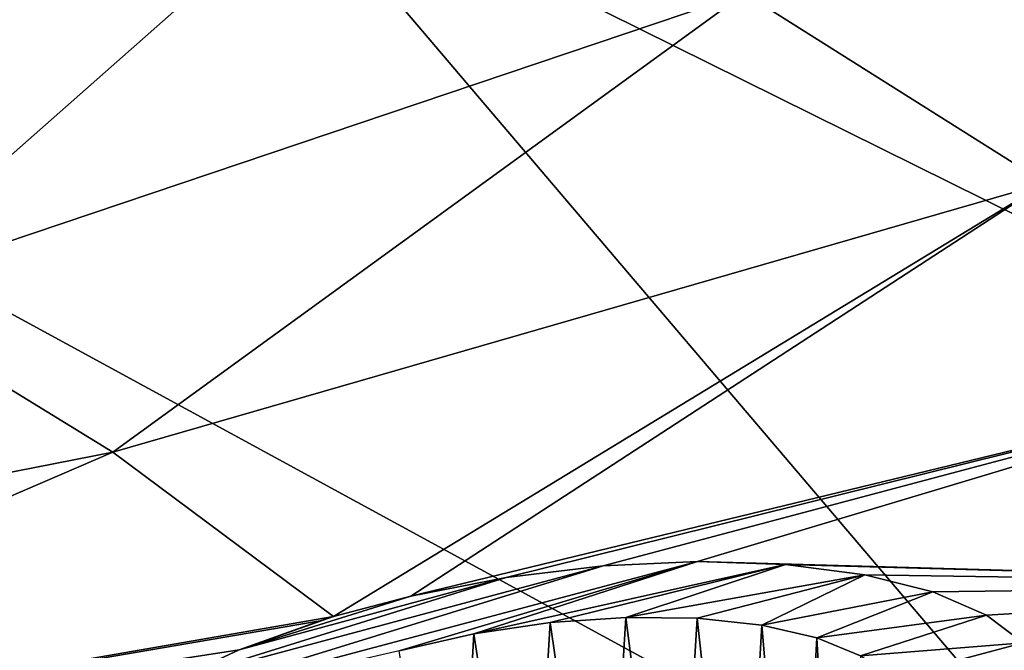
# Model space of a CAD drawing. Header units: metres. Extents: x -92 to 264, y -100 to 50.
# Tile 160 of 256: x 224.12 to 228.05, y -12.67 to -10.16. Entities that reach past the tile are written whole.
import ezdxf

# ---------------------------------------------------------------- set-up
doc = ezdxf.new("R2010")
doc.units = ezdxf.units.M
doc.layers.add('solid_21062050_01', color=7, linetype='CONTINUOUS')

msp = doc.modelspace()

# ---------------------------------------------------------------- linework, layer by layer
at = {"layer": 'solid_21062050_01'}
for points in [[(222.28479, -10.64719, 153.863281), (224.075348, -8.660345, 150.205307), (225.631561, -9.330962, 152.079559)], [(228.172287, -8.705172, 210.264084), (225.081314, -9.446293, 212.324432), (232.499527, -13.120734, 215.03093)], [(228.210266, -10.810229, 156.188385), (227.009323, -10.052913, 154.084854), (231.381332, -9.249446, 154.061874)], [(223.45816, -11.250594, 155.539307), (222.28479, -10.64719, 153.863281), (225.631561, -9.330962, 152.079559)], [(223.45816, -11.250594, 155.539307), (225.631561, -9.330962, 152.079559), (227.009323, -10.052913, 154.084854)], [(225.081314, -9.446293, 212.324432), (221.82106, -10.098863, 214.138824), (228.927246, -13.970094, 217.392044)], [(225.081314, -9.446293, 212.324432), (228.927246, -13.970094, 217.392044), (232.499527, -13.120734, 215.03093)], [(224.489441, -11.88308, 157.296097), (223.45816, -11.250594, 155.539307), (227.009323, -10.052913, 154.084854)], [(224.489441, -11.88308, 157.296097), (227.009323, -10.052913, 154.084854), (228.210266, -10.810229, 156.188385)], [(221.82106, -10.098863, 214.138824), (218.413559, -10.658474, 215.695007), (225.162231, -14.717841, 219.470932)], [(221.82106, -10.098863, 214.138824), (225.162231, -14.717841, 219.470932), (228.927246, -13.970094, 217.392044)], [(218.413559, -10.658474, 215.695007), (221.229599, -15.358991, 221.253723), (225.162231, -14.717841, 219.470932)], [(225.370224, -12.539433, 159.119003), (224.489441, -11.88308, 157.296097), (228.210266, -10.810229, 156.188385)], [(225.678436, -12.457719, 159.034546), (225.370224, -12.539433, 159.119003), (228.210266, -10.810229, 156.188385)], [(225.678436, -12.457719, 159.034546), (228.210266, -10.810229, 156.188385), (229.226547, -11.597955, 158.376373)], [(220.505569, -12.666403, 157.911682), (223.45816, -11.250594, 155.539307), (224.489441, -11.88308, 157.296097)], [(226.059296, -12.383886, 158.996338), (225.678436, -12.457719, 159.034546), (229.226547, -11.597955, 158.376373)], [(226.445602, -12.337209, 159.026321), (226.059296, -12.383886, 158.996338), (229.226547, -11.597955, 158.376373)], [(226.821213, -12.31956, 159.122971), (226.445602, -12.337209, 159.026321), (229.226547, -11.597955, 158.376373)], [(226.821213, -12.31956, 159.122971), (229.226547, -11.597955, 158.376373), (230.051514, -12.410933, 160.634506)], [(221.356262, -13.23406, 159.488403), (220.505569, -12.666403, 157.911682), (224.489441, -11.88308, 157.296097)], [(221.356262, -13.23406, 159.488403), (224.489441, -11.88308, 157.296097), (225.370224, -12.539433, 159.119003)], [(224.492172, -12.938992, 159.765854), (226.445602, -12.337209, 159.026321), (226.821213, -12.31956, 159.122971)], [(225.632507, -12.675227, 159.532242), (224.492172, -12.938992, 159.765854), (226.821213, -12.31956, 159.122971)], [(225.632507, -12.675227, 159.532242), (226.821213, -12.31956, 159.122971), (225.929428, -12.608317, 159.479324)], [(225.929428, -12.608317, 159.479324), (226.821213, -12.31956, 159.122971), (227.173325, -12.33131, 159.282364)], [(227.173325, -12.33131, 159.282364), (226.821213, -12.31956, 159.122971), (230.051514, -12.410933, 160.634506)], [(224.716599, -12.801339, 159.514053), (226.445602, -12.337209, 159.026321), (224.492172, -12.938992, 159.765854)], [(224.716599, -12.801339, 159.514053), (226.059296, -12.383886, 158.996338), (226.445602, -12.337209, 159.026321)], [(225.929428, -12.608317, 159.479324), (227.173325, -12.33131, 159.282364), (226.234619, -12.563387, 159.483017)], [(226.234619, -12.563387, 159.483017), (227.173325, -12.33131, 159.282364), (226.535706, -12.542227, 159.542999)], [(226.535706, -12.542227, 159.542999), (227.173325, -12.33131, 159.282364), (227.489273, -12.371982, 159.498474)], [(227.489273, -12.371982, 159.498474), (227.173325, -12.33131, 159.282364), (230.051514, -12.410933, 160.634506)], [(224.993362, -12.672079, 159.302063), (226.059296, -12.383886, 158.996338), (224.716599, -12.801339, 159.514053)], [(224.993362, -12.672079, 159.302063), (225.678436, -12.457719, 159.034546), (226.059296, -12.383886, 158.996338)], [(226.535706, -12.542227, 159.542999), (227.489273, -12.371982, 159.498474), (226.820511, -12.545585, 159.656525)], [(226.820511, -12.545585, 159.656525), (227.489273, -12.371982, 159.498474), (227.077759, -12.573184, 159.818741)], [(227.077759, -12.573184, 159.818741), (227.489273, -12.371982, 159.498474), (227.760971, -12.440499, 159.765625)], [(227.760971, -12.440499, 159.765625), (227.489273, -12.371982, 159.498474), (230.051514, -12.410933, 160.634506)], [(227.077759, -12.573184, 159.818741), (227.760971, -12.440499, 159.765625), (227.297531, -12.623826, 160.022919)], [(227.297531, -12.623826, 160.022919), (227.760971, -12.440499, 159.765625), (227.974426, -12.533063, 160.06929)], [(227.974426, -12.533063, 160.06929), (227.760971, -12.440499, 159.765625), (230.051514, -12.410933, 160.634506)], [(228.120255, -12.64402, 160.392181), (227.974426, -12.533063, 160.06929), (230.051514, -12.410933, 160.634506)], [(224.993362, -12.672079, 159.302063), (225.370224, -12.539433, 159.119003), (225.678436, -12.457719, 159.034546)], [(225.316406, -12.555962, 159.139267), (221.356262, -13.23406, 159.488403), (225.370224, -12.539433, 159.119003)], [(225.316406, -12.555962, 159.139267), (224.993362, -12.672079, 159.302063), (221.356262, -13.23406, 159.488403)], [(225.316406, -12.555962, 159.139267), (225.370224, -12.539433, 159.119003), (224.993362, -12.672079, 159.302063)], [(225.929428, -12.608317, 159.479324), (226.234619, -12.563387, 159.483017), (226.147995, -14.021872, 159.05542)], [(226.234619, -12.563387, 159.483017), (226.445663, -14.028881, 159.086166), (226.147995, -14.021872, 159.05542)], [(226.234619, -12.563387, 159.483017), (226.535706, -12.542227, 159.542999), (226.445663, -14.028881, 159.086166)], [(226.535706, -12.542227, 159.542999), (226.730316, -14.057035, 159.174347), (226.445663, -14.028881, 159.086166)], [(226.535706, -12.542227, 159.542999), (226.820511, -12.545585, 159.656525), (226.730316, -14.057035, 159.174347)], [(226.820511, -12.545585, 159.656525), (226.989532, -14.105104, 159.316116), (226.730316, -14.057035, 159.174347)], [(226.820511, -12.545585, 159.656525), (227.077759, -12.573184, 159.818741), (226.989532, -14.105104, 159.316116)], [(227.297531, -12.623826, 160.022919), (227.974426, -12.533063, 160.06929), (227.471497, -12.695435, 160.26091)], [(227.471497, -12.695435, 160.26091), (227.974426, -12.533063, 160.06929), (228.120255, -12.64402, 160.392181)], [(227.077759, -12.573184, 159.818741), (227.211975, -14.170986, 159.50528), (226.989532, -14.105104, 159.316116)], [(227.077759, -12.573184, 159.818741), (227.297531, -12.623826, 160.022919), (227.211975, -14.170986, 159.50528)], [(225.632507, -12.675227, 159.532242), (225.929428, -12.608317, 159.479324), (225.850327, -14.036314, 159.083466)], [(225.929428, -12.608317, 159.479324), (226.147995, -14.021872, 159.05542), (225.850327, -14.036314, 159.083466)], [(227.297531, -12.623826, 160.022919), (227.387909, -14.251803, 159.733566), (227.211975, -14.170986, 159.50528)], [(227.297531, -12.623826, 160.022919), (227.471497, -12.695435, 160.26091), (227.387909, -14.251803, 159.733566)], [(227.471497, -12.695435, 160.26091), (228.120255, -12.64402, 160.392181), (227.593109, -12.785187, 160.523407)], [(227.593109, -12.785187, 160.523407), (228.120255, -12.64402, 160.392181), (228.202927, -12.77133, 160.731079)], [(224.993362, -12.672079, 159.302063), (224.716599, -12.801339, 159.514053), (221.356262, -13.23406, 159.488403)]]:
    msp.add_3dface(points, dxfattribs=at)

doc.saveas('drawing.dxf')
